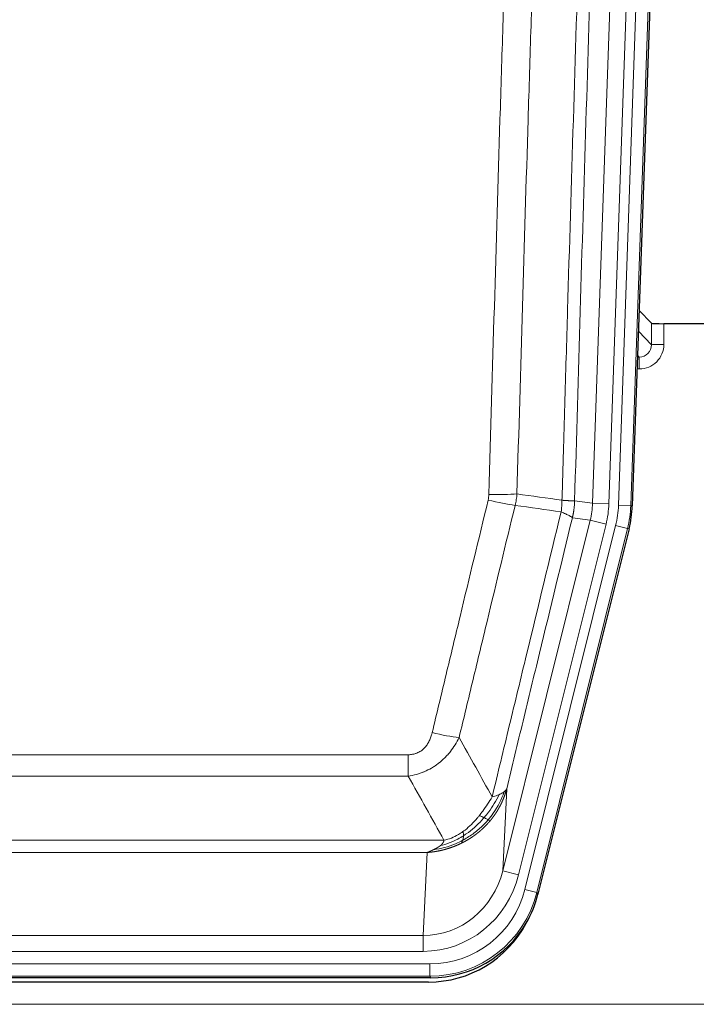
# Model space of a CAD drawing. Header units: inches. Extents: x 0 to 29700, y -16 to 21000.
# Tile 31 of 213: x 6751 to 6916, y 8982 to 9223. Entities that reach past the tile are written whole.
import ezdxf

# ---------------------------------------------------------------- set-up
doc = ezdxf.new("R2010")
doc.units = ezdxf.units.IN
doc.layers.add('1', color=7, linetype='Continuous', true_color=0xffffff)

msp = doc.modelspace()

# ---------------------------------------------------------------- linework, layer by layer
at = {"layer": '1', "color": 110, "linetype": 'Continuous', "lineweight": 13}
for p, q in [((6897.163, 9104.074), (6910.274, 9479.517)), ((6913.268, 9479.413), (6900.157, 9103.97)), ((6890.824, 9104.543), (6903.89, 9478.714)), ((6907.882, 9478.575), (6894.816, 9104.404)), ((6905.236, 9143.288), (6905.225, 9148.519)), ((6908.224, 9148.418), (6908.234, 9143.37)), ((6902.022, 9146.616), (6905.236, 9143.288)), ((6901.8, 9140.281), (6902.243, 9140.281)), ((6902.243, 9140.281), (6901.816, 9140.723)), ((6902.243, 9140.281), (6902.243, 9137.361)), ((6902.243, 9137.361), (6901.699, 9137.361)), ((6886.447, 9105.158), (6890.824, 9104.543)), ((6890.824, 9104.543), (6894.816, 9104.404)), ((6900.157, 9103.97), (6897.163, 9104.074)), ((6900.157, 9103.97), (6900.531, 9103.917)), ((6868.891, 9014.771), (6890.243, 9100.409)), ((6872.767, 9013.804), (6894.119, 9099.442)), ((6890.243, 9100.409), (6885.891, 9101.02)), ((6890.243, 9100.409), (6894.119, 9099.442)), ((6874.292, 9010.178), (6896.466, 9099.112)), ((6899.373, 9098.388), (6877.199, 9009.453)), ((6899.373, 9098.388), (6896.466, 9099.112)), ((6899.746, 9098.335), (6899.373, 9098.388)), ((6640.455, 9043.125), (6845.798, 9043.125)), ((6845.798, 9037.884), (6845.798, 9043.125)), ((6845.798, 9037.884), (6640.455, 9037.884)), ((6869.849, 9034.826), (6868.891, 9014.771)), ((6631.724, 9022.265), (6854.529, 9022.265)), ((6850.417, 9019.235), (6635.837, 9019.235)), ((6849.448, 8998.956), (6850.417, 9019.235)), ((6872.767, 9013.804), (6868.891, 9014.771)), ((6877.199, 9009.453), (6874.292, 9010.178)), ((6877.199, 9009.453), (6877.492, 9009.078)), ((6636.805, 8998.956), (6849.448, 8998.956)), ((6849.448, 8995.092), (6849.448, 8998.956)), ((6849.448, 8995.092), (6636.805, 8995.092)), ((6635.216, 8992.009), (6851.037, 8992.009)), ((6851.037, 8989.013), (6851.037, 8992.009)), ((6851.037, 8989.013), (6635.216, 8989.013)), ((6851.33, 8988.638), (6851.037, 8989.013)), ((6499.127, 8982.152), (6987.127, 8982.152))]:
    msp.add_line(p, q, dxfattribs=at)
at = {"layer": '1', "color": 2, "linetype": 'Continuous', "lineweight": 25}
for p, q in [((6913.649, 9479.562), (6900.531, 9103.917)), ((6905.225, 9148.519), (6902.198, 9151.654)), ((6938.127, 9148.418), (6908.224, 9148.418)), ((6899.746, 9098.335), (6877.492, 9009.078)), ((6851.33, 8988.638), (6634.923, 8988.638)), ((6850.738, 8987.595), (6635.515, 8987.595))]:
    msp.add_line(p, q, dxfattribs=at)
for centre, major_axis, ratio, start_param, end_param in [((6908.223, 9148.523), (3, 0), 0.0349646, 3.1753451, 4.712515), ((6873.51, 9104.868, 0), (-26.774, 3.763), 0.9986144, 3.0370169, 3.2461684), ((6851.272, 9015.675, 0), (-16.66, 21.323), 0.9977958, 3.5187977, 3.8037475), ((6850.713, 9014.611), (-16.639, 21.297), 0.9990195, 2.4788434, 3.5628372), ((6851.272, 9015.675, 0), (-16.66, 21.323), 0.9977958, 2.4794378, 3.5187977)]:
    msp.add_ellipse(centre, major_axis=major_axis, ratio=ratio, start_param=start_param, end_param=end_param, dxfattribs=at)
at = {"layer": '1', "color": 110, "linetype": 'Continuous', "lineweight": 13}
for centre, major_axis, ratio, start_param, end_param in [((6902.231, 9143.37), (3.237, -5.067), 0.9977321, 5.7157535, 7.2865499), ((6902.231, 9143.292), (1.726, -2.474), 0.9943829, 5.6754356, 7.2462319), ((6908.234, 9143.292), (-3, -0.006), 0.0261769, 4.7123351, 6.249505), ((6865.494, 9107.863), (-9.996, 0.288), 0.1133347, 1.5740649, 2.3314742), ((6865.306, 9106.457), (-9.719, 2.353), 0.1107863, 1.5976112, 2.3432486), ((6870.798, 9105.25), (19.844, -2.789), 0.9980617, 6.1786096, 6.387761), ((6870.798, 9105.25), (23.799, -3.345), 0.9986144, 6.1786096, 6.387761), ((6873.145, 9104.92, 0), (-23.799, 3.345), 0.9986144, 3.0370169, 3.2461684), ((6873.145, 9104.92), (26.766, -3.762), 0.9989218, 6.1786096, 6.387761), ((6851.645, 9049.883), (9.722, -2.342), 0.1329353, 4.744395, 5.4873531), ((6849.528, 9019.939), (-1.001, -20.961), 0.9530564, 0.0460885, 1.3674009), ((6849.528, 9019.939, 0), (-1.185, -24.82), 0.9658521, 0.0460885, 1.3674009), ((6850.985, 9016.042, 0), (-14.809, 18.954), 0.9977958, 2.4794378, 3.8037475), ((6850.985, 9016.042), (16.651, -21.313), 0.9982842, 5.6210305, 6.9453401)]:
    msp.add_ellipse(centre, major_axis=major_axis, ratio=ratio, start_param=start_param, end_param=end_param, dxfattribs=at)
for points, knots in [([(6883.358, 9105.289), (6883.414, 9107.222), (6883.47, 9109.156), (6883.582, 9113.023), (6883.75, 9118.825), (6884.146, 9132.366), (6884.489, 9143.978), (6885.182, 9167.211), (6886.123, 9198.211), (6887.581, 9244.775), (6888.586, 9275.861), (6889.159, 9293.359), (6889.223, 9295.304), (6889.351, 9299.193), (6889.544, 9305.026), (6889.995, 9318.639), (6890.387, 9330.31), (6890.715, 9340.037), (6890.781, 9341.982), (6890.913, 9345.873), (6891.111, 9351.709), (6891.576, 9365.326), (6891.979, 9376.997), (6892.791, 9400.337), (6893.888, 9431.456), (6895.016, 9462.568), (6895.587, 9478.123)], [0, 0, 0, 0, 0.015625, 0.015625, 0.03125, 0.0625, 0.125, 0.125, 0.25, 0.375, 0.5, 0.5, 0.515625, 0.515625, 0.53125, 0.5625, 0.625, 0.625, 0.640625, 0.640625, 0.65625, 0.6875, 0.75, 0.75, 0.875, 1, 1, 1, 1]), ([(6898.643, 9476.647), (6898.073, 9461.148), (6896.948, 9430.147), (6895.854, 9399.14), (6895.045, 9375.883), (6894.643, 9364.254), (6894.179, 9350.685), (6893.981, 9344.87), (6893.85, 9340.993), (6893.784, 9339.055), (6893.457, 9329.363), (6893.066, 9317.735), (6892.616, 9304.171), (6892.424, 9298.358), (6892.296, 9294.483), (6892.233, 9292.546), (6891.66, 9275.111), (6890.659, 9244.137), (6889.204, 9197.742), (6887.798, 9151.412), (6886.892, 9120.569), (6886.447, 9105.158)], [0, 0, 0, 0, 0.125, 0.25, 0.25, 0.3125, 0.34375, 0.359375, 0.359375, 0.375, 0.375, 0.4375, 0.46875, 0.484375, 0.484375, 0.5, 0.5, 0.625, 0.75, 0.875, 1, 1, 1, 1]), ([(6865.494, 9106.729), (6865.931, 9121.967), (6866.822, 9152.467), (6867.742, 9183.015), (6868.444, 9205.944), (6868.68, 9213.59), (6869.156, 9228.887), (6869.396, 9236.539), (6870.121, 9259.503), (6870.612, 9274.819), (6871.236, 9293.973), (6871.361, 9297.804), (6871.613, 9305.465), (6871.991, 9316.958), (6872.373, 9328.45), (6873.144, 9351.435), (6874.186, 9382.082), (6875.794, 9428.054), (6876.895, 9458.703), (6877.452, 9474.027)], [0, 0, 0, 0, 0.125, 0.25, 0.25, 0.3125, 0.3125, 0.375, 0.375, 0.5, 0.5, 0.53125, 0.53125, 0.5625, 0.625, 0.625, 0.75, 0.875, 1, 1, 1, 1]), ([(6884.335, 9473.684), (6883.777, 9458.378), (6882.675, 9427.768), (6881.065, 9381.853), (6880.022, 9351.244), (6879.25, 9328.288), (6878.867, 9316.81), (6878.488, 9305.332), (6878.237, 9297.68), (6878.111, 9293.854), (6877.487, 9274.724), (6876.995, 9259.427), (6876.269, 9236.492), (6876.028, 9228.849), (6875.552, 9213.571), (6875.316, 9205.934), (6874.613, 9183.034), (6873.691, 9152.525), (6872.799, 9122.063), (6872.361, 9106.844)], [0, 0, 0, 0, 0.125, 0.25, 0.375, 0.375, 0.4375, 0.46875, 0.46875, 0.5, 0.5, 0.625, 0.625, 0.6875, 0.6875, 0.75, 0.75, 0.875, 1, 1, 1, 1]), ([(6865.494, 9106.729), (6865.487, 9106.491), (6865.468, 9106.254), (6865.405, 9105.783), (6865.362, 9105.55), (6865.306, 9105.318)], [0, 0, 0, 0, 0.5, 0.5, 1, 1, 1, 1]), ([(6851.645, 9048.516), (6852.779, 9053.243), (6853.914, 9057.973), (6856.187, 9067.434), (6857.324, 9072.166), (6860.739, 9086.367), (6863.021, 9095.84), (6865.306, 9105.318)], [0, 0, 0, 0, 0.25, 0.25, 0.5, 0.5, 1, 1, 1, 1]), ([(6883.358, 9105.289), (6883.337, 9104.811), (6883.322, 9104.336), (6883.263, 9103.39), (6883.221, 9102.921), (6883.146, 9102.455)], [0, 0, 0, 0, 0.5, 0.5, 1, 1, 1, 1]), ([(6883.358, 9105.289), (6883.371, 9105.288), (6883.396, 9105.286), (6883.434, 9105.283), (6883.472, 9105.279), (6883.51, 9105.276), (6883.549, 9105.273), (6883.587, 9105.27), (6883.626, 9105.267), (6883.664, 9105.264), (6883.703, 9105.261), (6883.742, 9105.258), (6883.781, 9105.255), (6883.819, 9105.252), (6883.858, 9105.249), (6883.898, 9105.247), (6883.937, 9105.244), (6883.976, 9105.241), (6884.015, 9105.238), (6884.054, 9105.235), (6884.093, 9105.233), (6884.133, 9105.23), (6884.172, 9105.227), (6884.211, 9105.225), (6884.25, 9105.222), (6884.289, 9105.22), (6884.329, 9105.217), (6884.368, 9105.215), (6884.407, 9105.212), (6884.446, 9105.21), (6884.485, 9105.208), (6884.524, 9105.205), (6884.562, 9105.203), (6884.601, 9105.201), (6884.64, 9105.199), (6884.678, 9105.197), (6884.717, 9105.194), (6884.755, 9105.192), (6884.793, 9105.19), (6884.831, 9105.188), (6884.869, 9105.187), (6884.906, 9105.185), (6884.944, 9105.183), (6884.981, 9105.181), (6885.018, 9105.179), (6885.055, 9105.178), (6885.092, 9105.176), (6885.128, 9105.174), (6885.164, 9105.173), (6885.2, 9105.171), (6885.236, 9105.17), (6885.272, 9105.169), (6885.307, 9105.167), (6885.342, 9105.166), (6885.376, 9105.165), (6885.411, 9105.163), (6885.444, 9105.162), (6885.478, 9105.161), (6885.511, 9105.16), (6885.547, 9105.159), (6885.583, 9105.158), (6885.622, 9105.157), (6885.659, 9105.156), (6885.696, 9105.155), (6885.732, 9105.154), (6885.767, 9105.154), (6885.801, 9105.153), (6885.835, 9105.152), (6885.867, 9105.152), (6885.899, 9105.151), (6885.93, 9105.151), (6885.96, 9105.15), (6885.989, 9105.15), (6886.017, 9105.149), (6886.045, 9105.149), (6886.071, 9105.149), (6886.097, 9105.149), (6886.122, 9105.149), (6886.146, 9105.149), (6886.169, 9105.149), (6886.192, 9105.149), (6886.213, 9105.149), (6886.234, 9105.149), (6886.253, 9105.149), (6886.272, 9105.15), (6886.29, 9105.15), (6886.307, 9105.15), (6886.323, 9105.151), (6886.338, 9105.151), (6886.353, 9105.152), (6886.366, 9105.152), (6886.379, 9105.153), (6886.39, 9105.153), (6886.401, 9105.154), (6886.411, 9105.155), (6886.42, 9105.155), (6886.428, 9105.156), (6886.436, 9105.157), (6886.442, 9105.158), (6886.446, 9105.158), (6886.447, 9105.158)], [0, 0, 0, 0, 0.0069372, 0.0139334, 0.0209887, 0.028103, 0.0352764, 0.0425088, 0.0498003, 0.0571509, 0.0645605, 0.0720292, 0.0795569, 0.0871437, 0.0947896, 0.1024945, 0.1102584, 0.1180815, 0.1259636, 0.1339048, 0.141905, 0.1499643, 0.1580827, 0.1662601, 0.1744966, 0.1827922, 0.1911468, 0.1995605, 0.2080333, 0.2165651, 0.225156, 0.233806, 0.2425151, 0.2512832, 0.2601104, 0.2689967, 0.277942, 0.2869465, 0.29601, 0.3051325, 0.3143142, 0.3235549, 0.3328547, 0.3422136, 0.3516315, 0.3611085, 0.3706446, 0.3802398, 0.3898941, 0.3996074, 0.4093798, 0.4192113, 0.4291019, 0.4390515, 0.4490602, 0.459128, 0.4692549, 0.4794409, 0.4896859, 0.4999901, 0.5124905, 0.524991, 0.5374914, 0.5499918, 0.5624922, 0.5749926, 0.587493, 0.5999934, 0.6124937, 0.6249941, 0.6374944, 0.6499948, 0.6624951, 0.6749954, 0.6874957, 0.699996, 0.7124963, 0.7249966, 0.7374968, 0.7499971, 0.7624973, 0.7749976, 0.7874978, 0.799998, 0.8124982, 0.8249984, 0.8374986, 0.8499988, 0.8624989, 0.8749991, 0.8874992, 0.8999993, 0.9124995, 0.9249996, 0.9374997, 0.9499998, 0.9624998, 0.9749999, 0.9875, 1, 1, 1, 1]), ([(6886.447, 9105.158), (6886.447, 9105.146), (6886.446, 9105.098), (6886.442, 9104.996), (6886.435, 9104.83), (6886.424, 9104.6), (6886.405, 9104.307), (6886.376, 9103.951), (6886.335, 9103.532), (6886.291, 9103.173), (6886.252, 9102.898), (6886.227, 9102.726), (6886.201, 9102.56), (6886.174, 9102.397), (6886.146, 9102.24), (6886.119, 9102.087), (6886.09, 9101.938), (6886.062, 9101.794), (6886.033, 9101.654), (6886.005, 9101.519), (6885.976, 9101.388), (6885.948, 9101.261), (6885.92, 9101.139), (6885.9, 9101.059), (6885.891, 9101.02)], [0, 0, 0, 0, 0.0092499, 0.0337179, 0.073404, 0.128308, 0.1984299, 0.2837694, 0.3843264, 0.5001005, 0.5424888, 0.5838484, 0.6241794, 0.6634821, 0.7017567, 0.7390032, 0.7752221, 0.8104134, 0.8445775, 0.8777146, 0.909825, 0.9409091, 0.9709673, 1, 1, 1, 1]), ([(6871.902, 9104.044), (6869.614, 9094.579), (6867.33, 9085.119), (6863.911, 9070.938), (6862.772, 9066.212), (6860.497, 9056.764), (6859.36, 9052.042), (6858.225, 9047.321)], [0, 0, 0, 0, 0.5, 0.5, 0.75, 0.75, 1, 1, 1, 1]), ([(6866.292, 9032.812), (6867.69, 9038.606), (6869.089, 9044.403), (6871.892, 9056.001), (6873.295, 9061.803), (6877.508, 9079.214), (6880.324, 9090.83), (6883.146, 9102.455)], [0, 0, 0, 0, 0.25, 0.25, 0.5, 0.5, 1, 1, 1, 1]), ([(6883.146, 9102.455), (6883.555, 9102.262), (6883.927, 9102.088), (6884.586, 9101.778), (6884.871, 9101.641), (6885.343, 9101.404), (6885.529, 9101.304), (6885.792, 9101.138), (6885.87, 9101.071), (6885.891, 9101.02)], [0, 0, 0, 0, 0.25, 0.25, 0.5, 0.5, 0.75, 0.75, 1, 1, 1, 1]), ([(6885.891, 9101.02), (6883.205, 9089.972), (6880.526, 9078.932), (6876.515, 9062.382), (6875.179, 9056.868), (6872.512, 9045.844), (6871.179, 9040.334), (6869.849, 9034.826)], [0, 0, 0, 0, 0.5, 0.5, 0.75, 0.75, 1, 1, 1, 1]), ([(6851.645, 9048.516), (6851.624, 9048.428), (6851.602, 9048.341), (6851.556, 9048.167), (6851.532, 9048.08), (6851.456, 9047.821), (6851.402, 9047.65), (6851.284, 9047.312), (6851.22, 9047.145), (6851.084, 9046.815), (6851.01, 9046.652), (6850.853, 9046.331), (6850.769, 9046.173), (6850.634, 9045.939), (6850.587, 9045.862), (6850.491, 9045.709), (6850.441, 9045.633), (6850.287, 9045.409), (6850.179, 9045.265), (6849.951, 9044.986), (6849.831, 9044.852), (6849.642, 9044.659), (6849.545, 9044.564), (6849.444, 9044.473), (6849.376, 9044.413), (6849.341, 9044.383), (6849.167, 9044.237), (6849.022, 9044.129), (6848.575, 9043.826), (6848.259, 9043.657), (6847.838, 9043.487), (6847.753, 9043.455), (6847.58, 9043.396), (6847.493, 9043.369), (6847.232, 9043.293), (6847.056, 9043.253), (6846.701, 9043.188), (6846.522, 9043.164), (6846.162, 9043.133), (6845.981, 9043.125), (6845.798, 9043.125)], [0, 0, 0, 0, 0.03125, 0.03125, 0.0625, 0.0625, 0.125, 0.125, 0.1875, 0.1875, 0.25, 0.25, 0.3125, 0.3125, 0.34375, 0.34375, 0.375, 0.375, 0.4375, 0.4375, 0.5, 0.5, 0.53125, 0.546875, 0.546875, 0.5625, 0.5625, 0.625, 0.625, 0.75, 0.75, 0.78125, 0.78125, 0.8125, 0.8125, 0.875, 0.875, 0.9375, 0.9375, 1, 1, 1, 1]), ([(6858.225, 9047.321), (6857.927, 9046.71), (6857.601, 9046.118), (6856.888, 9044.974), (6856.501, 9044.422), (6855.873, 9043.626), (6855.601, 9043.301), (6855.316, 9042.985), (6855.201, 9042.859), (6855.143, 9042.797), (6854.967, 9042.611), (6854.849, 9042.489), (6854.246, 9041.888), (6853.737, 9041.439), (6853.065, 9040.917), (6852.929, 9040.815), (6852.722, 9040.665), (6852.652, 9040.616), (6852.512, 9040.518), (6852.442, 9040.469), (6852.09, 9040.231), (6851.803, 9040.05), (6850.927, 9039.536), (6850.322, 9039.232), (6849.619, 9038.934), (6849.54, 9038.902), (6849.383, 9038.838), (6849.303, 9038.807), (6849.065, 9038.715), (6848.906, 9038.657), (6848.426, 9038.49), (6848.104, 9038.39), (6847.129, 9038.119), (6846.468, 9037.981), (6845.798, 9037.884)], [0, 0, 0, 0, 0.125, 0.125, 0.25, 0.25, 0.3125, 0.328125, 0.328125, 0.34375, 0.34375, 0.375, 0.375, 0.5, 0.5, 0.53125, 0.53125, 0.546875, 0.546875, 0.5625, 0.5625, 0.625, 0.625, 0.75, 0.75, 0.765625, 0.765625, 0.78125, 0.78125, 0.8125, 0.8125, 0.875, 0.875, 1, 1, 1, 1]), ([(6869.849, 9034.826), (6869.843, 9034.803), (6869.831, 9034.757), (6869.813, 9034.689), (6869.794, 9034.621), (6869.776, 9034.553), (6869.757, 9034.486), (6869.739, 9034.418), (6869.72, 9034.351), (6869.701, 9034.285), (6869.681, 9034.219), (6869.662, 9034.153), (6869.642, 9034.087), (6869.623, 9034.021), (6869.603, 9033.956), (6869.583, 9033.891), (6869.562, 9033.827), (6869.542, 9033.763), (6869.521, 9033.699), (6869.501, 9033.635), (6869.48, 9033.572), (6869.459, 9033.508), (6869.438, 9033.446), (6869.417, 9033.383), (6869.395, 9033.321), (6869.374, 9033.259), (6869.352, 9033.197), (6869.33, 9033.136), (6869.309, 9033.075), (6869.287, 9033.014), (6869.265, 9032.954), (6869.242, 9032.894), (6869.22, 9032.834), (6869.198, 9032.774), (6869.175, 9032.715), (6869.152, 9032.656), (6869.13, 9032.597), (6869.107, 9032.539), (6869.084, 9032.481), (6869.061, 9032.423), (6869.038, 9032.366), (6869.015, 9032.308), (6868.991, 9032.252), (6868.968, 9032.195), (6868.944, 9032.139), (6868.921, 9032.082), (6868.897, 9032.027), (6868.873, 9031.971), (6868.85, 9031.916), (6868.826, 9031.861), (6868.802, 9031.806), (6868.778, 9031.752), (6868.754, 9031.698), (6868.73, 9031.644), (6868.706, 9031.591), (6868.681, 9031.538), (6868.657, 9031.485), (6868.633, 9031.432), (6868.608, 9031.38), (6868.584, 9031.328), (6868.559, 9031.276), (6868.535, 9031.224), (6868.51, 9031.173), (6868.485, 9031.122), (6868.461, 9031.072), (6868.436, 9031.021), (6868.411, 9030.971), (6868.386, 9030.922), (6868.362, 9030.872), (6868.337, 9030.823), (6868.312, 9030.774), (6868.287, 9030.725), (6868.262, 9030.677), (6868.237, 9030.629), (6868.212, 9030.581), (6868.187, 9030.533), (6868.162, 9030.486), (6868.137, 9030.439), (6868.112, 9030.392), (6868.087, 9030.346), (6868.062, 9030.3), (6868.037, 9030.254), (6868.012, 9030.208), (6867.987, 9030.163), (6867.962, 9030.118), (6867.937, 9030.073), (6867.912, 9030.028), (6867.886, 9029.984), (6867.861, 9029.94), (6867.836, 9029.896), (6867.811, 9029.853), (6867.786, 9029.809), (6867.761, 9029.767), (6867.736, 9029.724), (6867.711, 9029.681), (6867.686, 9029.639), (6867.661, 9029.597), (6867.636, 9029.556), (6867.611, 9029.514), (6867.586, 9029.473), (6867.562, 9029.433), (6867.537, 9029.392), (6867.512, 9029.352), (6867.487, 9029.312), (6867.462, 9029.272), (6867.438, 9029.232), (6867.413, 9029.193), (6867.388, 9029.154), (6867.364, 9029.115), (6867.339, 9029.077), (6867.315, 9029.038), (6867.29, 9029), (6867.266, 9028.963), (6867.241, 9028.925), (6867.217, 9028.888), (6867.193, 9028.851), (6867.168, 9028.814), (6867.144, 9028.778), (6867.12, 9028.742), (6867.096, 9028.706), (6867.072, 9028.67), (6867.048, 9028.634), (6867.024, 9028.599), (6867, 9028.564), (6866.976, 9028.529), (6866.953, 9028.495), (6866.929, 9028.461), (6866.905, 9028.427), (6866.882, 9028.393), (6866.858, 9028.359), (6866.835, 9028.326), (6866.812, 9028.293), (6866.788, 9028.26), (6866.765, 9028.228), (6866.742, 9028.195), (6866.719, 9028.163), (6866.696, 9028.131), (6866.673, 9028.1), (6866.65, 9028.068), (6866.628, 9028.037), (6866.605, 9028.006), (6866.583, 9027.976), (6866.56, 9027.945), (6866.538, 9027.915), (6866.515, 9027.885), (6866.493, 9027.855), (6866.471, 9027.826), (6866.449, 9027.797), (6866.427, 9027.767), (6866.405, 9027.739), (6866.384, 9027.71), (6866.362, 9027.682), (6866.34, 9027.654), (6866.319, 9027.626), (6866.298, 9027.598), (6866.276, 9027.57), (6866.255, 9027.543), (6866.234, 9027.516), (6866.213, 9027.489), (6866.192, 9027.463), (6866.172, 9027.437), (6866.151, 9027.41), (6866.13, 9027.384), (6866.11, 9027.359), (6866.09, 9027.333), (6866.069, 9027.308), (6866.049, 9027.283), (6866.029, 9027.258), (6866.009, 9027.234), (6865.99, 9027.209), (6865.97, 9027.185), (6865.95, 9027.161), (6865.931, 9027.137), (6865.912, 9027.114), (6865.892, 9027.091), (6865.873, 9027.067), (6865.854, 9027.045), (6865.836, 9027.022), (6865.823, 9027.007), (6865.817, 9026.999)], [0, 0, 0, 0, 0.0080212, 0.0160154, 0.0239827, 0.0319231, 0.0398365, 0.0477229, 0.0555824, 0.0634149, 0.0712205, 0.0789992, 0.0867509, 0.0944756, 0.1021734, 0.1098443, 0.1174881, 0.1251051, 0.1326951, 0.1402581, 0.1477942, 0.1553034, 0.1627856, 0.1702408, 0.1776691, 0.1850704, 0.1924448, 0.1997923, 0.2071128, 0.2144063, 0.2216729, 0.2289126, 0.2361253, 0.243311, 0.2504698, 0.2576016, 0.2647065, 0.2717845, 0.2788355, 0.2858595, 0.2928566, 0.2998268, 0.30677, 0.3136862, 0.3205755, 0.3274379, 0.3342733, 0.3410817, 0.3478632, 0.3546178, 0.3613454, 0.3680461, 0.3747198, 0.3813665, 0.3879863, 0.3945792, 0.4011451, 0.4076841, 0.4141961, 0.4206811, 0.4271393, 0.4335704, 0.4399746, 0.4463519, 0.4527022, 0.4590256, 0.465322, 0.4715915, 0.477834, 0.4840496, 0.4902382, 0.4963999, 0.5025346, 0.5086424, 0.5147232, 0.5207771, 0.526804, 0.532804, 0.5387771, 0.5447232, 0.5506423, 0.5565345, 0.5623997, 0.568238, 0.5740494, 0.5798338, 0.5855912, 0.5913217, 0.5970253, 0.6027019, 0.6083515, 0.6139742, 0.61957, 0.6251388, 0.6306807, 0.6361956, 0.6416836, 0.6471446, 0.6525787, 0.6579858, 0.663366, 0.6687192, 0.6740455, 0.6793448, 0.6846172, 0.6898627, 0.6950812, 0.7002727, 0.7054373, 0.710575, 0.7156857, 0.7207694, 0.7258262, 0.7308561, 0.735859, 0.740835, 0.745784, 0.7507061, 0.7556012, 0.7604694, 0.7653107, 0.7701249, 0.7749123, 0.7796727, 0.7844061, 0.7891127, 0.7937922, 0.7984448, 0.8030705, 0.8076692, 0.812241, 0.8167858, 0.8213037, 0.8257947, 0.8302587, 0.8346957, 0.8391058, 0.843489, 0.8478452, 0.8521745, 0.8564768, 0.8607522, 0.8650006, 0.8692221, 0.8734166, 0.8775842, 0.8817249, 0.8858386, 0.8899254, 0.8939852, 0.8980181, 0.902024, 0.906003, 0.909955, 0.9138802, 0.9177783, 0.9216495, 0.9254938, 0.9293111, 0.9331015, 0.936865, 0.9406015, 0.944311, 0.9479937, 0.9516493, 0.9552781, 0.9588799, 0.9624547, 0.9660026, 0.9695236, 0.9730176, 0.9764847, 0.9799249, 0.9833381, 0.9867243, 0.9900837, 0.993416, 0.9967215, 1, 1, 1, 1]), ([(6869.849, 9034.826), (6869.764, 9034.617), (6869.622, 9034.418), (6869.359, 9034.166), (6869.287, 9034.104), (6869.21, 9034.043)], [0, 0, 0, 0, 0.75, 0.75, 1, 1, 1, 1]), ([(6866.292, 9032.812), (6865.599, 9031.672), (6864.833, 9030.483), (6863.706, 9028.953), (6863.415, 9028.575), (6863.117, 9028.205)], [0, 0, 0, 0, 0.75, 0.75, 1, 1, 1, 1]), ([(6867.999, 9033.371), (6867.301, 9031.906), (6866.43, 9030.451), (6865.069, 9028.633), (6864.712, 9028.188), (6864.341, 9027.756)], [0, 0, 0, 0, 0.75, 0.75, 1, 1, 1, 1]), ([(6869.21, 9034.043), (6868.597, 9032.23), (6867.701, 9030.451), (6866.172, 9028.269), (6865.762, 9027.74), (6865.327, 9027.229)], [0, 0, 0, 0, 0.75, 0.75, 1, 1, 1, 1]), ([(6867.999, 9033.371), (6867.876, 9033.32), (6867.748, 9033.27), (6867.416, 9033.148), (6867.205, 9033.077), (6866.764, 9032.941), (6866.532, 9032.875), (6866.292, 9032.812)], [0, 0, 0, 0, 0.25, 0.25, 0.625, 0.625, 1, 1, 1, 1]), ([(6869.21, 9034.043), (6869.171, 9034.013), (6869.13, 9033.983), (6868.963, 9033.864), (6868.824, 9033.777), (6868.52, 9033.609), (6868.356, 9033.528), (6868.121, 9033.423), (6868.06, 9033.397), (6867.999, 9033.371)], [0, 0, 0, 0, 0.125, 0.125, 0.5, 0.5, 0.875, 0.875, 1, 1, 1, 1]), ([(6865.327, 9027.229), (6865.109, 9026.974), (6864.886, 9026.724), (6863.968, 9025.744), (6863.226, 9025.056), (6861.661, 9023.797), (6860.838, 9023.224), (6859.704, 9022.547), (6859.418, 9022.384), (6859.129, 9022.229)], [0, 0, 0, 0, 0.125, 0.125, 0.5, 0.5, 0.875, 0.875, 1, 1, 1, 1]), ([(6863.117, 9028.205), (6862.967, 9028.02), (6862.816, 9027.837), (6862.201, 9027.114), (6861.722, 9026.592), (6860.728, 9025.611), (6860.213, 9025.152), (6859.506, 9024.593), (6859.328, 9024.457), (6859.147, 9024.327)], [0, 0, 0, 0, 0.125, 0.125, 0.5, 0.5, 0.875, 0.875, 1, 1, 1, 1]), ([(6864.341, 9027.756), (6864.155, 9027.54), (6863.966, 9027.328), (6863.194, 9026.491), (6862.584, 9025.896), (6861.314, 9024.784), (6860.655, 9024.269), (6859.754, 9023.642), (6859.526, 9023.491), (6859.298, 9023.345)], [0, 0, 0, 0, 0.125, 0.125, 0.5, 0.5, 0.875, 0.875, 1, 1, 1, 1]), ([(6864.341, 9027.756), (6864.242, 9027.805), (6864.141, 9027.852), (6863.884, 9027.966), (6863.727, 9028.03), (6863.416, 9028.137), (6863.263, 9028.179), (6863.117, 9028.205)], [0, 0, 0, 0, 0.25, 0.25, 0.625, 0.625, 1, 1, 1, 1]), ([(6865.327, 9027.229), (6865.296, 9027.246), (6865.264, 9027.264), (6865.129, 9027.339), (6865.016, 9027.402), (6864.767, 9027.538), (6864.63, 9027.611), (6864.439, 9027.708), (6864.39, 9027.732), (6864.341, 9027.756)], [0, 0, 0, 0, 0.125, 0.125, 0.5, 0.5, 0.875, 0.875, 1, 1, 1, 1]), ([(6865.817, 9026.999), (6865.746, 9027.012), (6865.646, 9027.057), (6865.445, 9027.164), (6865.388, 9027.195), (6865.327, 9027.229)], [0, 0, 0, 0, 0.75, 0.75, 1, 1, 1, 1]), ([(6865.817, 9026.999), (6865.802, 9026.982), (6865.773, 9026.947), (6865.729, 9026.894), (6865.684, 9026.842), (6865.64, 9026.79), (6865.595, 9026.738), (6865.551, 9026.686), (6865.506, 9026.635), (6865.461, 9026.584), (6865.416, 9026.533), (6865.371, 9026.482), (6865.326, 9026.432), (6865.281, 9026.382), (6865.235, 9026.331), (6865.19, 9026.282), (6865.145, 9026.232), (6865.099, 9026.183), (6865.053, 9026.134), (6865.007, 9026.085), (6864.962, 9026.036), (6864.916, 9025.987), (6864.869, 9025.939), (6864.823, 9025.891), (6864.777, 9025.843), (6864.731, 9025.796), (6864.684, 9025.748), (6864.638, 9025.701), (6864.591, 9025.654), (6864.545, 9025.607), (6864.498, 9025.561), (6864.451, 9025.514), (6864.404, 9025.468), (6864.358, 9025.422), (6864.311, 9025.377), (6864.263, 9025.331), (6864.216, 9025.286), (6864.169, 9025.241), (6864.122, 9025.196), (6864.075, 9025.152), (6864.027, 9025.107), (6863.98, 9025.063), (6863.932, 9025.019), (6863.885, 9024.975), (6863.837, 9024.932), (6863.789, 9024.889), (6863.742, 9024.845), (6863.694, 9024.803), (6863.646, 9024.76), (6863.598, 9024.717), (6863.55, 9024.675), (6863.502, 9024.633), (6863.454, 9024.591), (6863.406, 9024.55), (6863.358, 9024.508), (6863.31, 9024.467), (6863.261, 9024.426), (6863.213, 9024.385), (6863.165, 9024.345), (6863.116, 9024.305), (6863.068, 9024.264), (6863.019, 9024.224), (6862.971, 9024.185), (6862.922, 9024.145), (6862.874, 9024.106), (6862.825, 9024.067), (6862.777, 9024.028), (6862.728, 9023.989), (6862.679, 9023.951), (6862.63, 9023.912), (6862.582, 9023.874), (6862.533, 9023.836), (6862.484, 9023.799), (6862.435, 9023.761), (6862.386, 9023.724), (6862.338, 9023.687), (6862.289, 9023.65), (6862.24, 9023.613), (6862.191, 9023.577), (6862.142, 9023.541), (6862.093, 9023.505), (6862.044, 9023.469), (6861.995, 9023.433), (6861.946, 9023.398), (6861.897, 9023.362), (6861.847, 9023.327), (6861.798, 9023.292), (6861.749, 9023.258), (6861.7, 9023.223), (6861.651, 9023.189), (6861.602, 9023.155), (6861.553, 9023.121), (6861.504, 9023.087), (6861.454, 9023.054), (6861.405, 9023.02), (6861.356, 9022.987), (6861.307, 9022.954), (6861.258, 9022.921), (6861.209, 9022.889), (6861.159, 9022.857), (6861.11, 9022.824), (6861.061, 9022.792), (6861.012, 9022.761), (6860.963, 9022.729), (6860.913, 9022.698), (6860.864, 9022.666), (6860.815, 9022.635), (6860.766, 9022.604), (6860.717, 9022.574), (6860.668, 9022.543), (6860.618, 9022.513), (6860.569, 9022.483), (6860.52, 9022.453), (6860.471, 9022.423), (6860.422, 9022.394), (6860.373, 9022.364), (6860.324, 9022.335), (6860.275, 9022.306), (6860.226, 9022.277), (6860.177, 9022.248), (6860.128, 9022.22), (6860.079, 9022.192), (6860.03, 9022.164), (6859.981, 9022.136), (6859.932, 9022.108), (6859.883, 9022.08), (6859.834, 9022.053), (6859.785, 9022.026), (6859.737, 9021.998), (6859.688, 9021.972), (6859.639, 9021.945), (6859.59, 9021.918), (6859.541, 9021.892), (6859.493, 9021.866), (6859.444, 9021.84), (6859.395, 9021.814), (6859.347, 9021.788), (6859.298, 9021.763), (6859.25, 9021.737), (6859.201, 9021.712), (6859.153, 9021.687), (6859.104, 9021.662), (6859.056, 9021.638), (6859.007, 9021.613), (6858.959, 9021.589), (6858.911, 9021.565), (6858.862, 9021.54), (6858.83, 9021.525), (6858.814, 9021.517)], [0, 0, 0, 0, 0.0076941, 0.0153765, 0.0230472, 0.0307061, 0.0383534, 0.045989, 0.0536129, 0.061225, 0.0688255, 0.0764143, 0.0839914, 0.0915567, 0.0991104, 0.1066524, 0.1141827, 0.1217013, 0.1292082, 0.1367034, 0.1441869, 0.1516588, 0.1591189, 0.1665674, 0.1740041, 0.1814292, 0.1888426, 0.1962444, 0.2036344, 0.2110128, 0.2183794, 0.2257344, 0.2330778, 0.2404094, 0.2477294, 0.2550377, 0.2623343, 0.2696193, 0.2768926, 0.2841542, 0.2914041, 0.2986424, 0.305869, 0.313084, 0.3202872, 0.3274789, 0.3346588, 0.3418271, 0.3489838, 0.3561287, 0.3632621, 0.3703837, 0.3774937, 0.3845921, 0.3916788, 0.3987539, 0.4058173, 0.412869, 0.4199092, 0.4269376, 0.4339544, 0.4409596, 0.4479532, 0.454935, 0.4619053, 0.4688639, 0.4758109, 0.4827462, 0.4896699, 0.496582, 0.5034825, 0.5103713, 0.5172485, 0.524114, 0.5309679, 0.5378102, 0.5446409, 0.55146, 0.5582674, 0.5650632, 0.5718474, 0.57862, 0.5853809, 0.5921303, 0.598868, 0.6055941, 0.6123087, 0.6190116, 0.6257029, 0.6323825, 0.6390506, 0.6457071, 0.652352, 0.6589853, 0.665607, 0.672217, 0.6788155, 0.6854024, 0.6919777, 0.6985414, 0.7050935, 0.7116341, 0.718163, 0.7246804, 0.7311862, 0.7376804, 0.744163, 0.750634, 0.7570935, 0.7635413, 0.7699776, 0.7764024, 0.7828155, 0.7892171, 0.7956072, 0.8019856, 0.8083525, 0.8147079, 0.8210516, 0.8273839, 0.8337045, 0.8400136, 0.8463112, 0.8525972, 0.8588716, 0.8651345, 0.8713859, 0.8776257, 0.8838539, 0.8900706, 0.8962758, 0.9024695, 0.9086516, 0.9148221, 0.9209812, 0.9271287, 0.9332646, 0.9393891, 0.945502, 0.9516034, 0.9576933, 0.9637717, 0.9698385, 0.9758938, 0.9819376, 0.9879699, 0.9939907, 1, 1, 1, 1]), ([(6859.298, 9023.345), (6858.84, 9023.053), (6858.376, 9022.782), (6856.506, 9021.788), (6855.069, 9021.247), (6853.659, 9020.927)], [0, 0, 0, 0, 0.25, 0.25, 1, 1, 1, 1]), ([(6859.147, 9024.327), (6858.787, 9024.066), (6858.42, 9023.824), (6856.926, 9022.943), (6855.75, 9022.478), (6854.529, 9022.265)], [0, 0, 0, 0, 0.25, 0.25, 1, 1, 1, 1]), ([(6859.129, 9022.229), (6859.141, 9022.269), (6859.153, 9022.31), (6859.197, 9022.479), (6859.226, 9022.616), (6859.27, 9022.9), (6859.285, 9023.049), (6859.295, 9023.247), (6859.297, 9023.296), (6859.298, 9023.345)], [0, 0, 0, 0, 0.125, 0.125, 0.5, 0.5, 0.875, 0.875, 1, 1, 1, 1]), ([(6859.298, 9023.345), (6859.299, 9023.443), (6859.297, 9023.54), (6859.284, 9023.774), (6859.268, 9023.908), (6859.22, 9024.145), (6859.188, 9024.248), (6859.147, 9024.327)], [0, 0, 0, 0, 0.25, 0.25, 0.625, 0.625, 1, 1, 1, 1]), ([(6858.814, 9021.517), (6858.792, 9021.506), (6858.749, 9021.485), (6858.684, 9021.453), (6858.619, 9021.422), (6858.554, 9021.39), (6858.489, 9021.36), (6858.424, 9021.329), (6858.359, 9021.299), (6858.294, 9021.268), (6858.229, 9021.238), (6858.163, 9021.209), (6858.098, 9021.179), (6858.033, 9021.15), (6857.968, 9021.121), (6857.903, 9021.092), (6857.837, 9021.064), (6857.772, 9021.036), (6857.707, 9021.008), (6857.642, 9020.98), (6857.577, 9020.953), (6857.511, 9020.925), (6857.446, 9020.898), (6857.381, 9020.872), (6857.316, 9020.845), (6857.25, 9020.819), (6857.185, 9020.793), (6857.12, 9020.767), (6857.055, 9020.741), (6856.989, 9020.716), (6856.924, 9020.691), (6856.859, 9020.666), (6856.794, 9020.641), (6856.729, 9020.617), (6856.663, 9020.593), (6856.598, 9020.569), (6856.533, 9020.545), (6856.468, 9020.521), (6856.403, 9020.498), (6856.338, 9020.475), (6856.273, 9020.452), (6856.208, 9020.43), (6856.142, 9020.407), (6856.077, 9020.385), (6856.012, 9020.363), (6855.947, 9020.342), (6855.882, 9020.32), (6855.818, 9020.299), (6855.753, 9020.278), (6855.688, 9020.257), (6855.623, 9020.237), (6855.558, 9020.216), (6855.493, 9020.196), (6855.428, 9020.176), (6855.364, 9020.156), (6855.299, 9020.137), (6855.234, 9020.118), (6855.17, 9020.099), (6855.105, 9020.08), (6855.04, 9020.061), (6854.976, 9020.043), (6854.911, 9020.025), (6854.847, 9020.007), (6854.782, 9019.989), (6854.718, 9019.972), (6854.654, 9019.954), (6854.589, 9019.937), (6854.525, 9019.92), (6854.461, 9019.904), (6854.397, 9019.887), (6854.333, 9019.871), (6854.268, 9019.855), (6854.204, 9019.839), (6854.14, 9019.823), (6854.076, 9019.808), (6854.013, 9019.793), (6853.949, 9019.778), (6853.885, 9019.763), (6853.821, 9019.748), (6853.757, 9019.734), (6853.694, 9019.72), (6853.63, 9019.706), (6853.567, 9019.692), (6853.503, 9019.678), (6853.44, 9019.665), (6853.376, 9019.652), (6853.313, 9019.639), (6853.25, 9019.626), (6853.187, 9019.613), (6853.124, 9019.601), (6853.061, 9019.588), (6852.998, 9019.576), (6852.935, 9019.565), (6852.872, 9019.553), (6852.809, 9019.541), (6852.746, 9019.53), (6852.683, 9019.519), (6852.621, 9019.508), (6852.558, 9019.497), (6852.496, 9019.487), (6852.433, 9019.477), (6852.371, 9019.466), (6852.309, 9019.456), (6852.247, 9019.447), (6852.184, 9019.437), (6852.122, 9019.428), (6852.06, 9019.418), (6851.999, 9019.409), (6851.937, 9019.401), (6851.875, 9019.392), (6851.813, 9019.383), (6851.752, 9019.375), (6851.69, 9019.367), (6851.629, 9019.359), (6851.567, 9019.351), (6851.506, 9019.343), (6851.445, 9019.336), (6851.384, 9019.329), (6851.323, 9019.322), (6851.262, 9019.315), (6851.201, 9019.308), (6851.14, 9019.301), (6851.079, 9019.295), (6851.018, 9019.289), (6850.958, 9019.283), (6850.897, 9019.277), (6850.837, 9019.271), (6850.777, 9019.265), (6850.716, 9019.26), (6850.656, 9019.255), (6850.596, 9019.25), (6850.536, 9019.245), (6850.476, 9019.24), (6850.436, 9019.237), (6850.417, 9019.235)], [0, 0, 0, 0, 0.0081592, 0.0163092, 0.0244501, 0.0325819, 0.0407045, 0.0488181, 0.0569225, 0.0650178, 0.0731041, 0.0811812, 0.0892493, 0.0973083, 0.1053581, 0.113399, 0.1214307, 0.1294534, 0.137467, 0.1454716, 0.1534671, 0.1614536, 0.169431, 0.1773994, 0.1853588, 0.1933091, 0.2012504, 0.2091827, 0.217106, 0.2250203, 0.2329256, 0.2408219, 0.2487092, 0.2565875, 0.2644568, 0.2723172, 0.2801686, 0.288011, 0.2958444, 0.303669, 0.3114845, 0.3192911, 0.3270888, 0.3348775, 0.3426574, 0.3504282, 0.3581902, 0.3659433, 0.3736874, 0.3814227, 0.389149, 0.3968665, 0.4045751, 0.4122748, 0.4199656, 0.4276476, 0.4353206, 0.4429849, 0.4506403, 0.4582868, 0.4659245, 0.4735534, 0.4811734, 0.4887846, 0.496387, 0.5039805, 0.5115653, 0.5191413, 0.5267084, 0.5342668, 0.5418164, 0.5493572, 0.5568893, 0.5644125, 0.5719271, 0.5794328, 0.5869298, 0.5944181, 0.6018976, 0.6093684, 0.6168305, 0.6242839, 0.6317285, 0.6391644, 0.6465917, 0.6540102, 0.6614201, 0.6688212, 0.6762137, 0.6835975, 0.6909727, 0.6983392, 0.705697, 0.7130462, 0.7203868, 0.7277187, 0.735042, 0.7423567, 0.7496628, 0.7569603, 0.7642491, 0.7715294, 0.7788011, 0.7860642, 0.7933187, 0.8005646, 0.807802, 0.8150309, 0.8222512, 0.8294629, 0.8366661, 0.8438608, 0.851047, 0.8582246, 0.8653938, 0.8725544, 0.8797065, 0.8868502, 0.8939854, 0.9011121, 0.9082303, 0.9153401, 0.9224414, 0.9295343, 0.9366187, 0.9436947, 0.9507623, 0.9578214, 0.9648722, 0.9719145, 0.9789485, 0.985974, 0.9929912, 1, 1, 1, 1]), ([(6850.417, 9019.235), (6850.422, 9019.238), (6850.432, 9019.242), (6850.449, 9019.249), (6850.465, 9019.256), (6850.482, 9019.264), (6850.5, 9019.271), (6850.518, 9019.279), (6850.536, 9019.286), (6850.555, 9019.294), (6850.574, 9019.302), (6850.593, 9019.31), (6850.613, 9019.319), (6850.633, 9019.327), (6850.654, 9019.336), (6850.675, 9019.344), (6850.696, 9019.353), (6850.718, 9019.362), (6850.74, 9019.372), (6850.762, 9019.381), (6850.785, 9019.391), (6850.809, 9019.401), (6850.832, 9019.411), (6850.857, 9019.421), (6850.881, 9019.431), (6850.906, 9019.442), (6850.931, 9019.452), (6850.957, 9019.463), (6850.983, 9019.474), (6851.01, 9019.486), (6851.037, 9019.497), (6851.064, 9019.509), (6851.092, 9019.521), (6851.12, 9019.533), (6851.148, 9019.545), (6851.177, 9019.558), (6851.206, 9019.57), (6851.236, 9019.583), (6851.266, 9019.596), (6851.296, 9019.61), (6851.327, 9019.623), (6851.358, 9019.637), (6851.39, 9019.651), (6851.422, 9019.665), (6851.454, 9019.68), (6851.487, 9019.695), (6851.52, 9019.71), (6851.554, 9019.725), (6851.588, 9019.74), (6851.622, 9019.756), (6851.657, 9019.772), (6851.692, 9019.788), (6851.728, 9019.804), (6851.764, 9019.821), (6851.8, 9019.838), (6851.837, 9019.855), (6851.874, 9019.873), (6851.911, 9019.891), (6851.949, 9019.909), (6851.975, 9019.921), (6851.987, 9019.927)], [0, 0, 0, 0, 0.0121901, 0.0245516, 0.0370849, 0.0497905, 0.0626689, 0.0757204, 0.0889455, 0.1023447, 0.1159182, 0.1296666, 0.14359, 0.1576889, 0.1719636, 0.1864145, 0.2010418, 0.2158458, 0.2308268, 0.2459852, 0.261321, 0.2768347, 0.2925265, 0.3083966, 0.3244452, 0.3406727, 0.357079, 0.3736646, 0.3904296, 0.4073742, 0.4244986, 0.4418029, 0.4592875, 0.4769523, 0.4947976, 0.5128236, 0.5310305, 0.5494183, 0.5679872, 0.5867374, 0.605669, 0.6247822, 0.644077, 0.6635537, 0.6832123, 0.7030529, 0.7230758, 0.7432809, 0.7636685, 0.7842385, 0.8049912, 0.8259267, 0.8470449, 0.8683461, 0.8898303, 0.9114976, 0.9333482, 0.955382, 0.9775993, 1, 1, 1, 1]), ([(6859.129, 9022.229), (6858.551, 9021.919), (6857.963, 9021.638), (6855.589, 9020.632), (6853.76, 9020.15), (6851.987, 9019.927)], [0, 0, 0, 0, 0.25, 0.25, 1, 1, 1, 1]), ([(6851.987, 9019.927), (6852.002, 9019.934), (6852.03, 9019.947), (6852.071, 9019.967), (6852.112, 9019.987), (6852.151, 9020.007), (6852.19, 9020.026), (6852.227, 9020.044), (6852.263, 9020.063), (6852.299, 9020.081), (6852.333, 9020.098), (6852.366, 9020.115), (6852.398, 9020.132), (6852.429, 9020.148), (6852.459, 9020.164), (6852.488, 9020.179), (6852.516, 9020.194), (6852.543, 9020.209), (6852.569, 9020.222), (6852.593, 9020.236), (6852.617, 9020.249), (6852.64, 9020.261), (6852.661, 9020.273), (6852.682, 9020.284), (6852.701, 9020.295), (6852.72, 9020.305), (6852.737, 9020.315), (6852.753, 9020.324), (6852.768, 9020.332), (6852.783, 9020.34), (6852.796, 9020.348), (6852.808, 9020.354), (6852.819, 9020.361), (6852.829, 9020.366), (6852.838, 9020.371), (6852.846, 9020.376), (6852.852, 9020.38), (6852.858, 9020.383), (6852.863, 9020.386), (6852.875, 9020.393), (6852.896, 9020.405), (6852.925, 9020.422), (6852.954, 9020.44), (6852.982, 9020.457), (6853.01, 9020.474), (6853.037, 9020.491), (6853.065, 9020.508), (6853.092, 9020.525), (6853.118, 9020.541), (6853.145, 9020.558), (6853.171, 9020.575), (6853.196, 9020.592), (6853.222, 9020.608), (6853.247, 9020.625), (6853.271, 9020.642), (6853.296, 9020.658), (6853.32, 9020.674), (6853.343, 9020.691), (6853.367, 9020.707), (6853.39, 9020.723), (6853.412, 9020.739), (6853.435, 9020.755), (6853.457, 9020.771), (6853.478, 9020.787), (6853.5, 9020.803), (6853.521, 9020.819), (6853.541, 9020.835), (6853.562, 9020.85), (6853.582, 9020.866), (6853.601, 9020.881), (6853.621, 9020.897), (6853.64, 9020.912), (6853.652, 9020.922), (6853.659, 9020.927)], [0, 0, 0, 0, 0.0247661, 0.0489206, 0.0724636, 0.0953949, 0.1177147, 0.1394229, 0.1605195, 0.1810045, 0.2008779, 0.2201398, 0.23879, 0.2568287, 0.2742558, 0.2910713, 0.3072753, 0.3228676, 0.3378484, 0.3522176, 0.3659752, 0.3791212, 0.3916556, 0.4035785, 0.4148897, 0.4255894, 0.4356775, 0.445154, 0.454019, 0.4622723, 0.4699141, 0.4769443, 0.4833629, 0.48917, 0.4943654, 0.4989493, 0.5029216, 0.5062824, 0.5090316, 0.5111692, 0.5284651, 0.5456049, 0.5625886, 0.5794163, 0.5960881, 0.612604, 0.6289642, 0.6451687, 0.6612176, 0.6771111, 0.6928491, 0.7084319, 0.7238594, 0.7391318, 0.7542492, 0.7692118, 0.7840195, 0.7986726, 0.8131712, 0.8275153, 0.8417051, 0.8557408, 0.8696224, 0.8833501, 0.8969241, 0.9103445, 0.9236114, 0.936725, 0.9496856, 0.9624932, 0.975148, 0.9876502, 1, 1, 1, 1]), ([(6853.659, 9020.927), (6853.667, 9020.934), (6853.683, 9020.947), (6853.706, 9020.966), (6853.729, 9020.986), (6853.752, 9021.006), (6853.775, 9021.026), (6853.797, 9021.046), (6853.819, 9021.065), (6853.841, 9021.085), (6853.862, 9021.105), (6853.883, 9021.125), (6853.904, 9021.145), (6853.924, 9021.165), (6853.944, 9021.185), (6853.964, 9021.205), (6853.983, 9021.225), (6854.002, 9021.246), (6854.021, 9021.266), (6854.039, 9021.286), (6854.057, 9021.306), (6854.075, 9021.326), (6854.092, 9021.347), (6854.109, 9021.367), (6854.126, 9021.387), (6854.142, 9021.407), (6854.158, 9021.428), (6854.174, 9021.448), (6854.189, 9021.468), (6854.204, 9021.489), (6854.219, 9021.509), (6854.233, 9021.529), (6854.247, 9021.55), (6854.261, 9021.57), (6854.274, 9021.59), (6854.287, 9021.611), (6854.3, 9021.631), (6854.312, 9021.652), (6854.325, 9021.672), (6854.336, 9021.693), (6854.348, 9021.713), (6854.359, 9021.734), (6854.369, 9021.754), (6854.38, 9021.774), (6854.39, 9021.795), (6854.399, 9021.815), (6854.409, 9021.836), (6854.418, 9021.856), (6854.427, 9021.877), (6854.435, 9021.897), (6854.443, 9021.918), (6854.451, 9021.938), (6854.458, 9021.959), (6854.465, 9021.979), (6854.472, 9022), (6854.478, 9022.02), (6854.485, 9022.041), (6854.49, 9022.061), (6854.496, 9022.081), (6854.501, 9022.102), (6854.505, 9022.122), (6854.51, 9022.143), (6854.514, 9022.163), (6854.518, 9022.184), (6854.521, 9022.204), (6854.524, 9022.224), (6854.527, 9022.245), (6854.529, 9022.258), (6854.529, 9022.265)], [0, 0, 0, 0, 0.0185022, 0.0368847, 0.0551481, 0.073293, 0.0913199, 0.1092294, 0.1270222, 0.1446988, 0.1622598, 0.1797059, 0.1970378, 0.2142561, 0.2313614, 0.2483544, 0.265236, 0.2820066, 0.2986672, 0.3152184, 0.331661, 0.3479958, 0.3642235, 0.380345, 0.3963611, 0.4122725, 0.4280803, 0.4437851, 0.459388, 0.4748898, 0.4902915, 0.5055939, 0.5207981, 0.535905, 0.5509156, 0.565831, 0.5806521, 0.5953801, 0.6100159, 0.6245607, 0.6390157, 0.6533819, 0.6676604, 0.6818526, 0.6959596, 0.7099825, 0.7239227, 0.7377815, 0.75156, 0.7652597, 0.7788818, 0.7924277, 0.8058989, 0.8192966, 0.8326224, 0.8458776, 0.8590638, 0.8721825, 0.8852351, 0.8982233, 0.9111485, 0.9240124, 0.9368166, 0.9495628, 0.9622525, 0.9748874, 0.9874694, 1, 1, 1, 1]), ([(6858.814, 9021.517), (6858.847, 9021.575), (6858.887, 9021.644), (6858.969, 9021.806), (6859.011, 9021.899), (6859.079, 9022.073), (6859.105, 9022.149), (6859.129, 9022.229)], [0, 0, 0, 0, 0.375, 0.375, 0.75, 0.75, 1, 1, 1, 1])]:
    msp.add_open_spline(points, degree=3, knots=knots, dxfattribs=at)
for points in [[(6872.361, 9106.844), (6872.321, 9106.37), (6872.203, 9105.43), (6872.015, 9104.504), (6871.902, 9104.044)], [(6872.361, 9106.844), (6876.027, 9106.328), (6879.693, 9105.809), (6883.358, 9105.289)], [(6883.146, 9102.455), (6879.399, 9102.987), (6875.651, 9103.517), (6871.902, 9104.044)], [(6858.225, 9047.321), (6860.929, 9042.489), (6863.618, 9037.653), (6866.292, 9032.812)], [(6854.529, 9022.265), (6851.636, 9027.477), (6848.726, 9032.683), (6845.798, 9037.884)]]:
    msp.add_open_spline(points, degree=3, dxfattribs=at)

doc.saveas('drawing.dxf')
